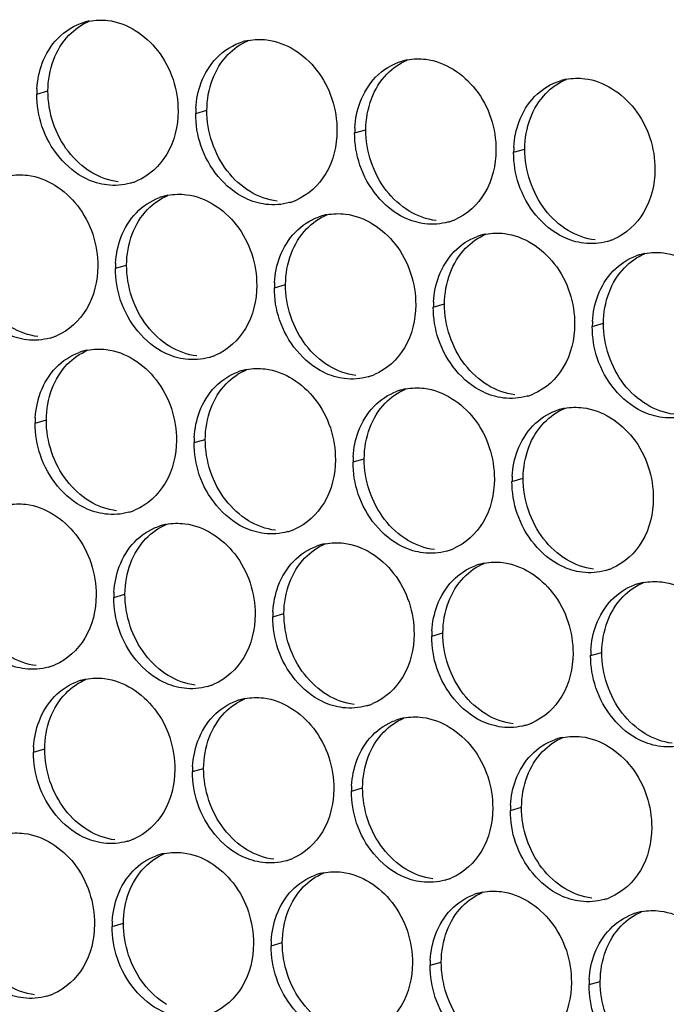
# Paper-space layout '45651_1_3' of a CAD drawing. Header units: millimetres. Extents: x -231 to 594, y 0 to 420.
# Tile 210 of 247: x 107.29 to 113.48, y 293.66 to 303.07. Entities that reach past the tile are written whole.
import ezdxf

# ---------------------------------------------------------------- set-up
doc = ezdxf.new("R2010")
doc.units = ezdxf.units.MM
doc.header["$LTSCALE"] = 32.67
doc.layers.add('02___PRT_ALL_AXES', color=7, linetype='CONTINUOUS')

psp = doc.layouts.new('45651_1_3')

# ---------------------------------------------------------------- linework, layer by layer
at = {"layer": '02___PRT_ALL_AXES', "color": 7, "linetype": 'CONTINUOUS'}
for p, q in [((107.4576, 302.3579), (107.5648, 302.3886)), ((108.9772, 302.1724), (109.0844, 302.2031)), ((110.4968, 301.9869), (110.604, 302.0176)), ((112.0164, 301.8015), (112.1236, 301.8321)), ((108.2096, 300.6927), (108.3168, 300.7234)), ((109.7292, 300.5072), (109.8364, 300.5379)), ((111.2488, 300.3217), (111.356, 300.3524)), ((112.7684, 300.1363), (112.8756, 300.1669)), ((107.4421, 299.213), (107.5493, 299.2437)), ((108.9617, 299.0275), (109.0688, 299.0582)), ((110.4812, 298.842), (110.5884, 298.8727)), ((112.0008, 298.6566), (112.108, 298.6872)), ((108.1941, 297.5478), (108.3013, 297.5785)), ((109.7137, 297.3623), (109.8209, 297.393)), ((111.2333, 297.1769), (111.3405, 297.2075)), ((112.7528, 296.9914), (112.86, 297.0221)), ((107.4265, 296.0681), (107.5337, 296.0988)), ((108.9461, 295.8826), (109.0533, 295.9133)), ((110.4657, 295.6972), (110.5729, 295.7278)), ((111.9853, 295.5117), (112.0925, 295.5424)), ((108.1785, 294.4029), (108.2857, 294.4336)), ((109.6981, 294.2174), (109.8053, 294.2481)), ((111.2177, 294.032), (111.3249, 294.0626)), ((112.7373, 293.8465), (112.8445, 293.8772))]:
    psp.add_line(p, q, dxfattribs=at)
at = {"layer": '02___PRT_ALL_AXES', "color": 3, "linetype": 'CONTINUOUS'}
for centre, radius, start, end in [((108.0644, 302.5138), 0.5519, 100.97724, 105.93831), ((109.584, 302.3284), 0.5519, 100.97724, 105.93831), ((111.1036, 302.1429), 0.5519, 100.97724, 105.93831), ((112.6232, 301.9574), 0.5519, 100.97724, 105.93831), ((108.3494, 302.3535), 0.8918, 176.51802, 179.71686), ((109.869, 302.168), 0.8918, 176.51802, 179.71686), ((111.3886, 301.9825), 0.8918, 176.51802, 179.71686), ((112.9082, 301.797), 0.8918, 176.51802, 179.71686), ((108.2029, 302.032), 0.5467, 285.94061, 289.76751), ((108.2024, 302.0333), 0.5481, 289.77289, 292.73686), ((108.815, 300.8537), 0.5467, 105.94061, 109.76751), ((108.8165, 300.8487), 0.5519, 100.97724, 105.93831), ((109.7225, 301.8465), 0.5467, 285.94061, 289.76751), ((109.722, 301.8479), 0.5481, 289.77289, 292.73686), ((110.3346, 300.6682), 0.5467, 105.94061, 109.76751), ((110.336, 300.6632), 0.5519, 100.97724, 105.93831), ((111.2421, 301.6611), 0.5467, 285.94061, 289.76751), ((111.2416, 301.6624), 0.5481, 289.77289, 292.73686), ((111.8542, 300.4827), 0.5467, 105.94061, 109.76751), ((111.8556, 300.4777), 0.5519, 100.97724, 105.93831), ((112.7617, 301.4756), 0.5467, 285.94061, 289.76751), ((112.7612, 301.4769), 0.5481, 289.77289, 292.73686), ((113.3738, 300.2973), 0.5467, 105.94061, 109.76751), ((113.3752, 300.2922), 0.5519, 100.97724, 105.93831), ((109.1015, 300.6883), 0.8918, 176.51802, 179.71686), ((110.621, 300.5028), 0.8918, 176.51802, 179.71686), ((112.1406, 300.3173), 0.8918, 176.51802, 179.71686), ((113.6602, 300.1319), 0.8918, 176.51802, 179.71686), ((107.4354, 300.5523), 0.5467, 285.94061, 289.76751), ((107.4349, 300.5536), 0.5481, 289.77289, 292.73686), ((108.0489, 299.369), 0.5519, 100.97724, 105.93831), ((108.0475, 299.374), 0.5467, 105.94061, 109.76751), ((108.955, 300.3668), 0.5467, 285.94061, 289.76751), ((108.9544, 300.3682), 0.5481, 289.77289, 292.73686), ((109.5671, 299.1885), 0.5467, 105.94061, 109.76751), ((109.5685, 299.1835), 0.5519, 100.97724, 105.93831), ((110.4745, 300.1814), 0.5467, 285.94061, 289.76751), ((110.474, 300.1827), 0.5481, 289.77289, 292.73686), ((111.0866, 299.003), 0.5467, 105.94061, 109.76751), ((111.0881, 298.998), 0.5519, 100.97724, 105.93831), ((111.9941, 299.9959), 0.5467, 285.94061, 289.76751), ((111.9936, 299.9972), 0.5481, 289.77289, 292.73686), ((112.6062, 298.8176), 0.5467, 105.94061, 109.76751), ((112.6076, 298.8125), 0.5519, 100.97724, 105.93831), ((108.3339, 299.2086), 0.8918, 176.51802, 179.71686), ((109.8535, 299.0231), 0.8918, 176.51802, 179.71686), ((111.3731, 298.8376), 0.8918, 176.51802, 179.71686), ((112.8926, 298.6522), 0.8918, 176.51802, 179.71686), ((108.1874, 298.8871), 0.5467, 285.94061, 289.76751), ((108.1869, 298.8885), 0.5481, 289.77289, 292.73686), ((108.7995, 297.7088), 0.5467, 105.94061, 109.76751), ((108.8009, 297.7038), 0.5519, 100.97724, 105.93831), ((109.707, 298.7017), 0.5467, 285.94061, 289.76751), ((109.7065, 298.703), 0.5481, 289.77289, 292.73686), ((110.3191, 297.5233), 0.5467, 105.94061, 109.76751), ((110.3205, 297.5183), 0.5519, 100.97724, 105.93831), ((111.2266, 298.5162), 0.5467, 285.94061, 289.76751), ((111.226, 298.5175), 0.5481, 289.77289, 292.73686), ((111.8387, 297.3378), 0.5467, 105.94061, 109.76751), ((111.8401, 297.3328), 0.5519, 100.97724, 105.93831), ((112.7462, 298.3307), 0.5467, 285.94061, 289.76751), ((112.7456, 298.332), 0.5481, 289.77289, 292.73686), ((113.3582, 297.1524), 0.5467, 105.94061, 109.76751), ((113.3597, 297.1473), 0.5519, 100.97724, 105.93831), ((109.0859, 297.5434), 0.8918, 176.51802, 179.71686), ((110.6055, 297.3579), 0.8918, 176.51802, 179.71686), ((112.1251, 297.1725), 0.8918, 176.51802, 179.71686), ((113.6447, 296.987), 0.8918, 176.51802, 179.71686), ((107.4198, 297.4074), 0.5467, 285.94061, 289.76751), ((107.4193, 297.4087), 0.5481, 289.77289, 292.73686), ((108.0319, 296.2291), 0.5467, 105.94061, 109.76751), ((108.0333, 296.2241), 0.5519, 100.97724, 105.93831), ((108.9394, 297.222), 0.5467, 285.94061, 289.76751), ((108.9389, 297.2233), 0.5481, 289.77289, 292.73686), ((109.5515, 296.0436), 0.5467, 105.94061, 109.76751), ((109.5529, 296.0386), 0.5519, 100.97724, 105.93831), ((110.459, 297.0365), 0.5467, 285.94061, 289.76751), ((110.4585, 297.0378), 0.5481, 289.77289, 292.73686), ((111.0711, 295.8581), 0.5467, 105.94061, 109.76751), ((111.0725, 295.8531), 0.5519, 100.97724, 105.93831), ((111.9786, 296.851), 0.5467, 285.94061, 289.76751), ((111.9781, 296.8523), 0.5481, 289.77289, 292.73686), ((112.5907, 295.6727), 0.5467, 105.94061, 109.76751), ((112.5921, 295.6676), 0.5519, 100.97724, 105.93831), ((108.3183, 296.0637), 0.8918, 176.51802, 179.71686), ((109.8379, 295.8782), 0.8918, 176.51802, 179.71686), ((111.3575, 295.6927), 0.8918, 176.51802, 179.71686), ((112.8771, 295.5073), 0.8918, 176.51802, 179.71686), ((108.1719, 295.7422), 0.5467, 285.94061, 289.76751), ((108.1713, 295.7436), 0.5481, 289.77289, 292.73686), ((108.784, 294.5639), 0.5467, 105.94061, 109.76751), ((108.7854, 294.5589), 0.5519, 100.97724, 105.93831), ((109.6914, 295.5568), 0.5467, 285.94061, 289.76751), ((109.6909, 295.5581), 0.5481, 289.77289, 292.73686), ((110.305, 294.3734), 0.5519, 100.97724, 105.93831), ((110.3035, 294.3784), 0.5467, 105.94061, 109.76751), ((111.211, 295.3713), 0.5467, 285.94061, 289.76751), ((111.2105, 295.3726), 0.5481, 289.77289, 292.73686), ((111.8245, 294.1879), 0.5519, 100.97724, 105.93831), ((111.8231, 294.193), 0.5467, 105.94061, 109.76751), ((112.7306, 295.1858), 0.5467, 285.94061, 289.76751), ((112.7301, 295.1871), 0.5481, 289.77289, 292.73686), ((113.3441, 294.0025), 0.5519, 100.97724, 105.93831), ((109.0704, 294.3985), 0.8918, 176.51802, 179.71686), ((113.3427, 294.0075), 0.5467, 105.94061, 109.76751), ((110.59, 294.213), 0.8918, 176.51802, 179.71686), ((112.1095, 294.0276), 0.8918, 176.51802, 179.71686), ((113.6291, 293.8421), 0.8918, 176.51802, 179.71686), ((107.4043, 294.2625), 0.5467, 285.94061, 289.76751), ((107.4038, 294.2639), 0.5481, 289.77289, 292.73686)]:
    psp.add_arc(centre, radius, start, end, dxfattribs=at)
for points in [[(107.6582, 302.8897), (107.7272, 302.9612), (107.8173, 303.0173), (107.9129, 303.0446)], [(107.9593, 303.0557), (108.0175, 303.067), (108.0781, 303.0688), (108.1369, 303.0617)], [(107.5105, 302.6525), (107.5433, 302.7396), (107.5935, 302.8227), (107.6582, 302.8897)], [(109.1778, 302.7042), (109.2468, 302.7757), (109.3369, 302.8318), (109.4325, 302.8591)], [(109.4789, 302.8702), (109.537, 302.8815), (109.5977, 302.8834), (109.6565, 302.8762)], [(107.4592, 302.4076), (107.4643, 302.4909), (107.4811, 302.5744), (107.5105, 302.6525)], [(109.0301, 302.467), (109.0629, 302.5542), (109.1131, 302.6372), (109.1778, 302.7042)], [(110.6973, 302.5187), (110.7664, 302.5902), (110.8565, 302.6463), (110.952, 302.6736)], [(110.9985, 302.6847), (111.0566, 302.696), (111.1173, 302.6979), (111.176, 302.6907)], [(108.9788, 302.2222), (108.9839, 302.3054), (109.0007, 302.389), (109.0301, 302.467)], [(110.5497, 302.2815), (110.5825, 302.3687), (110.6326, 302.4517), (110.6973, 302.5187)], [(112.2169, 302.3333), (112.286, 302.4047), (112.3761, 302.4608), (112.4716, 302.4881)], [(112.5181, 302.4993), (112.5762, 302.5105), (112.6368, 302.5124), (112.6956, 302.5052)], [(107.5075, 302.0507), (107.4745, 302.1491), (107.4571, 302.2542), (107.4576, 302.3579)], [(110.4984, 302.0367), (110.5035, 302.1199), (110.5203, 302.2035), (110.5497, 302.2815)], [(112.0693, 302.0961), (112.1021, 302.1832), (112.1522, 302.2663), (112.2169, 302.3333)], [(109.0271, 301.8653), (108.9941, 301.9636), (108.9767, 302.0687), (108.9772, 302.1724)], [(112.018, 301.8512), (112.0231, 301.9344), (112.0399, 302.018), (112.0693, 302.0961)], [(110.5467, 301.6798), (110.5137, 301.7781), (110.4963, 301.8832), (110.4968, 301.9869)], [(112.0663, 301.4943), (112.0333, 301.5926), (112.0158, 301.6977), (112.0164, 301.8015)], [(107.1918, 301.576), (107.2499, 301.5873), (107.3105, 301.5891), (107.3693, 301.582)], [(108.3531, 301.5063), (108.2811, 301.4858), (108.2034, 301.4802), (108.1291, 301.4892)], [(108.4102, 301.2245), (108.471, 301.2875), (108.5477, 301.3386), (108.6301, 301.3682)], [(108.7114, 301.3905), (108.7695, 301.4018), (108.8301, 301.4037), (108.8889, 301.3965)], [(109.8727, 301.3209), (109.8007, 301.3003), (109.723, 301.2947), (109.6487, 301.3038)], [(108.2625, 300.9873), (108.2953, 301.0745), (108.3455, 301.1575), (108.4102, 301.2245)], [(109.9298, 301.039), (109.9906, 301.102), (110.0673, 301.1531), (110.1497, 301.1827)], [(110.2309, 301.205), (110.2891, 301.2163), (110.3497, 301.2182), (110.4085, 301.211)], [(111.3923, 301.1354), (111.3203, 301.1148), (111.2426, 301.1092), (111.1683, 301.1183)], [(109.7821, 300.8018), (109.8149, 300.889), (109.8651, 300.972), (109.9298, 301.039)], [(111.7505, 301.0195), (111.8086, 301.0308), (111.8693, 301.0327), (111.9281, 301.0255)], [(108.2113, 300.7425), (108.2163, 300.8257), (108.2332, 300.9093), (108.2625, 300.9873)], [(111.4494, 300.8535), (111.5102, 300.9165), (111.5869, 300.9676), (111.6693, 300.9972)], [(112.9118, 300.9499), (112.8398, 300.9293), (112.7622, 300.9237), (112.6878, 300.9328)], [(111.3017, 300.6163), (111.3345, 300.7035), (111.3847, 300.7866), (111.4494, 300.8535)], [(113.2701, 300.8341), (113.3282, 300.8454), (113.3889, 300.8472), (113.4476, 300.8401)], [(109.7309, 300.557), (109.7359, 300.6402), (109.7527, 300.7238), (109.7821, 300.8018)], [(112.9689, 300.6681), (113.0298, 300.7311), (113.1065, 300.7821), (113.1889, 300.8118)], [(108.2596, 300.3856), (108.2265, 300.4839), (108.2091, 300.589), (108.2096, 300.6927)], [(112.8213, 300.4309), (112.8541, 300.518), (112.9042, 300.6011), (112.9689, 300.6681)], [(111.2504, 300.3715), (111.2555, 300.4547), (111.2723, 300.5383), (111.3017, 300.6163)], [(109.7791, 300.2001), (109.7461, 300.2984), (109.7287, 300.4035), (109.7292, 300.5072)], [(112.77, 300.186), (112.7751, 300.2693), (112.7919, 300.3528), (112.8213, 300.4309)], [(111.2987, 300.0146), (111.2657, 300.1129), (111.2483, 300.218), (111.2488, 300.3217)], [(112.8183, 299.8291), (112.7853, 299.9275), (112.7679, 300.0325), (112.7684, 300.1363)], [(107.5855, 300.0266), (107.5135, 300.0061), (107.4359, 300.0004), (107.3615, 300.0095)], [(107.9438, 299.9108), (108.0019, 299.9221), (108.0625, 299.924), (108.1213, 299.9168)], [(107.6426, 299.7448), (107.7035, 299.8078), (107.7802, 299.8589), (107.8626, 299.8885)], [(109.1051, 299.8412), (109.0331, 299.8206), (108.9554, 299.815), (108.8811, 299.824)], [(107.495, 299.5076), (107.5278, 299.5948), (107.5779, 299.6778), (107.6426, 299.7448)], [(109.4634, 299.7253), (109.5215, 299.7366), (109.5821, 299.7385), (109.6409, 299.7313)], [(109.1622, 299.5593), (109.223, 299.6223), (109.2997, 299.6734), (109.3822, 299.703)], [(110.6247, 299.6557), (110.5527, 299.6351), (110.475, 299.6295), (110.4007, 299.6386)], [(109.0145, 299.3221), (109.0474, 299.4093), (109.0975, 299.4923), (109.1622, 299.5593)], [(110.983, 299.5398), (111.0411, 299.5511), (111.1017, 299.553), (111.1605, 299.5458)], [(107.4437, 299.2628), (107.4488, 299.346), (107.4656, 299.4296), (107.495, 299.5076)], [(110.6818, 299.3738), (110.7426, 299.4368), (110.8193, 299.4879), (110.9017, 299.5175)], [(112.1443, 299.4702), (112.0723, 299.4496), (111.9946, 299.444), (111.9203, 299.4531)], [(110.5341, 299.1366), (110.5669, 299.2238), (110.6171, 299.3068), (110.6818, 299.3738)], [(112.5025, 299.3544), (112.5607, 299.3656), (112.6213, 299.3675), (112.6801, 299.3604)], [(108.9633, 299.0773), (108.9684, 299.1605), (108.9852, 299.2441), (109.0145, 299.3221)], [(112.2014, 299.1884), (112.2622, 299.2514), (112.3389, 299.3024), (112.4213, 299.3321)], [(113.6639, 299.2847), (113.5919, 299.2642), (113.5142, 299.2585), (113.4399, 299.2676)], [(107.492, 298.9058), (107.459, 299.0042), (107.4416, 299.1093), (107.4421, 299.213)], [(112.0537, 298.9512), (112.0865, 299.0383), (112.1367, 299.1214), (112.2014, 299.1884)], [(110.4829, 298.8918), (110.4879, 298.975), (110.5048, 299.0586), (110.5341, 299.1366)], [(109.0116, 298.7204), (108.9786, 298.8187), (108.9611, 298.9238), (108.9617, 299.0275)], [(112.0025, 298.7063), (112.0075, 298.7896), (112.0243, 298.8731), (112.0537, 298.9512)], [(110.5312, 298.5349), (110.4981, 298.6332), (110.4807, 298.7383), (110.4812, 298.842)], [(112.0507, 298.3494), (112.0177, 298.4477), (112.0003, 298.5528), (112.0008, 298.6566)], [(107.1762, 298.4311), (107.2344, 298.4424), (107.295, 298.4442), (107.3538, 298.4371)], [(108.3375, 298.3614), (108.2655, 298.3409), (108.1879, 298.3353), (108.1136, 298.3443)], [(108.3946, 298.0796), (108.4555, 298.1426), (108.5322, 298.1937), (108.6146, 298.2233)], [(108.6958, 298.2456), (108.7539, 298.2569), (108.8146, 298.2588), (108.8733, 298.2516)], [(109.8571, 298.176), (109.7851, 298.1554), (109.7075, 298.1498), (109.6331, 298.1589)], [(108.247, 297.8424), (108.2798, 297.9296), (108.3299, 298.0126), (108.3946, 298.0796)], [(109.9142, 297.8941), (109.9751, 297.9571), (110.0518, 298.0082), (110.1342, 298.0378)], [(110.2154, 298.0601), (110.2735, 298.0714), (110.3342, 298.0733), (110.3929, 298.0661)], [(111.3767, 297.9905), (111.3047, 297.9699), (111.2271, 297.9643), (111.1527, 297.9734)], [(108.1957, 297.5976), (108.2008, 297.6808), (108.2176, 297.7644), (108.247, 297.8424)], [(109.7666, 297.6569), (109.7994, 297.7441), (109.8495, 297.8271), (109.9142, 297.8941)], [(111.4338, 297.7087), (111.4947, 297.7716), (111.5714, 297.8227), (111.6538, 297.8523)], [(111.735, 297.8747), (111.7931, 297.8859), (111.8537, 297.8878), (111.9125, 297.8806)], [(112.8963, 297.805), (112.8243, 297.7844), (112.7466, 297.7788), (112.6723, 297.7879)], [(109.7153, 297.4121), (109.7204, 297.4953), (109.7372, 297.5789), (109.7666, 297.6569)], [(111.2862, 297.4715), (111.319, 297.5586), (111.3691, 297.6417), (111.4338, 297.7087)], [(112.9534, 297.5232), (113.0142, 297.5862), (113.0909, 297.6372), (113.1733, 297.6669)], [(113.2546, 297.6892), (113.3127, 297.7005), (113.3733, 297.7023), (113.4321, 297.6952)], [(108.244, 297.2407), (108.211, 297.339), (108.1936, 297.4441), (108.1941, 297.5478)], [(111.2349, 297.2266), (111.24, 297.3098), (111.2568, 297.3934), (111.2862, 297.4715)], [(112.8057, 297.286), (112.8385, 297.3731), (112.8887, 297.4562), (112.9534, 297.5232)], [(109.7636, 297.0552), (109.7306, 297.1535), (109.7132, 297.2586), (109.7137, 297.3623)], [(112.7545, 297.0411), (112.7595, 297.1244), (112.7764, 297.2079), (112.8057, 297.286)], [(111.2832, 296.8697), (111.2502, 296.968), (111.2327, 297.0731), (111.2333, 297.1769)], [(112.8028, 296.6842), (112.7698, 296.7826), (112.7523, 296.8877), (112.7528, 296.9914)], [(107.57, 296.8817), (107.498, 296.8612), (107.4203, 296.8556), (107.346, 296.8646)], [(107.6271, 296.5999), (107.6879, 296.6629), (107.7646, 296.714), (107.847, 296.7436)], [(107.9282, 296.7659), (107.9864, 296.7772), (108.047, 296.7791), (108.1058, 296.7719)], [(109.0896, 296.6963), (109.0176, 296.6757), (108.9399, 296.6701), (108.8656, 296.6792)], [(107.4794, 296.3627), (107.5122, 296.4499), (107.5624, 296.5329), (107.6271, 296.5999)], [(109.1467, 296.4144), (109.2075, 296.4774), (109.2842, 296.5285), (109.3666, 296.5581)], [(109.4478, 296.5804), (109.506, 296.5917), (109.5666, 296.5936), (109.6254, 296.5864)], [(110.6092, 296.5108), (110.5372, 296.4902), (110.4595, 296.4846), (110.3852, 296.4937)], [(107.4282, 296.1179), (107.4332, 296.2011), (107.45, 296.2847), (107.4794, 296.3627)], [(108.999, 296.1772), (109.0318, 296.2644), (109.082, 296.3474), (109.1467, 296.4144)], [(110.6663, 296.2289), (110.7271, 296.2919), (110.8038, 296.343), (110.8862, 296.3726)], [(110.9674, 296.395), (111.0255, 296.4062), (111.0862, 296.4081), (111.1449, 296.4009)], [(112.1287, 296.3253), (112.0567, 296.3047), (111.9791, 296.2991), (111.9047, 296.3082)], [(108.9477, 295.9324), (108.9528, 296.0156), (108.9696, 296.0992), (108.999, 296.1772)], [(110.5186, 295.9918), (110.5514, 296.0789), (110.6015, 296.162), (110.6663, 296.2289)], [(112.1858, 296.0435), (112.2467, 296.1065), (112.3234, 296.1575), (112.4058, 296.1872)], [(112.487, 296.2095), (112.5451, 296.2208), (112.6058, 296.2226), (112.6645, 296.2155)], [(113.6483, 296.1398), (113.5763, 296.1193), (113.4987, 296.1137), (113.4243, 296.1227)], [(107.4764, 295.761), (107.4434, 295.8593), (107.426, 295.9644), (107.4265, 296.0681)], [(110.4673, 295.7469), (110.4724, 295.8301), (110.4892, 295.9137), (110.5186, 295.9918)], [(112.0382, 295.8063), (112.071, 295.8934), (112.1211, 295.9765), (112.1858, 296.0435)], [(108.996, 295.5755), (108.963, 295.6738), (108.9456, 295.7789), (108.9461, 295.8826)], [(111.9869, 295.5614), (111.992, 295.6447), (112.0088, 295.7282), (112.0382, 295.8063)], [(110.5156, 295.39), (110.4826, 295.4883), (110.4652, 295.5934), (110.4657, 295.6972)], [(112.0352, 295.2045), (112.0022, 295.3029), (111.9848, 295.4079), (111.9853, 295.5117)], [(107.1607, 295.2862), (107.2188, 295.2975), (107.2794, 295.2994), (107.3382, 295.2922)], [(108.322, 295.2166), (108.25, 295.196), (108.1723, 295.1904), (108.098, 295.1994)], [(108.6803, 295.1007), (108.7384, 295.112), (108.799, 295.1139), (108.8578, 295.1067)], [(108.3791, 294.9347), (108.4399, 294.9977), (108.5166, 295.0488), (108.5991, 295.0784)], [(109.8416, 295.0311), (109.7696, 295.0105), (109.6919, 295.0049), (109.6176, 295.014)], [(108.2314, 294.6975), (108.2643, 294.7847), (108.3144, 294.8677), (108.3791, 294.9347)], [(110.1999, 294.9152), (110.258, 294.9265), (110.3186, 294.9284), (110.3774, 294.9212)], [(109.8987, 294.7492), (109.9595, 294.8122), (110.0362, 294.8633), (110.1186, 294.8929)], [(111.3612, 294.8456), (111.2892, 294.825), (111.2115, 294.8194), (111.1372, 294.8285)], [(109.751, 294.512), (109.7838, 294.5992), (109.834, 294.6823), (109.8987, 294.7492)], [(111.7194, 294.7298), (111.7776, 294.741), (111.8382, 294.7429), (111.897, 294.7358)], [(108.1802, 294.4527), (108.1852, 294.5359), (108.2021, 294.6195), (108.2314, 294.6975)], [(111.4183, 294.5638), (111.4791, 294.6268), (111.5558, 294.6778), (111.6382, 294.7075)], [(112.8808, 294.6601), (112.8088, 294.6396), (112.7311, 294.6339), (112.6568, 294.643)], [(111.2706, 294.3266), (111.3034, 294.4137), (111.3536, 294.4968), (111.4183, 294.5638)], [(113.239, 294.5443), (113.2971, 294.5556), (113.3578, 294.5575), (113.4166, 294.5503)], [(109.6998, 294.2672), (109.7048, 294.3504), (109.7216, 294.434), (109.751, 294.512)], [(112.9379, 294.3783), (112.9987, 294.4413), (113.0754, 294.4924), (113.1578, 294.522)], [(108.2285, 294.0958), (108.1955, 294.1941), (108.178, 294.2992), (108.1785, 294.4029)], [(112.7902, 294.1411), (112.823, 294.2283), (112.8732, 294.3113), (112.9379, 294.3783)], [(111.2193, 294.0817), (111.2244, 294.165), (111.2412, 294.2485), (111.2706, 294.3266)], [(109.7481, 293.9103), (109.715, 294.0086), (109.6976, 294.1137), (109.6981, 294.2174)], [(112.7389, 293.8962), (112.744, 293.9795), (112.7608, 294.0631), (112.7902, 294.1411)], [(111.2676, 293.7248), (111.2346, 293.8232), (111.2172, 293.9282), (111.2177, 294.032)], [(112.7872, 293.5393), (112.7542, 293.6377), (112.7368, 293.7428), (112.7373, 293.8465)], [(107.5544, 293.7368), (107.4824, 293.7163), (107.4048, 293.7107), (107.3304, 293.7197)]]:
    psp.add_open_spline(points, degree=3, dxfattribs=at)
at = {"layer": '02___PRT_ALL_AXES', "color": 7, "linetype": 'CONTINUOUS'}
for points in [[(107.7654, 302.9204), (107.8198, 302.9767), (107.8866, 303.0235), (107.9589, 303.0538)], [(107.6177, 302.6832), (107.6505, 302.7703), (107.7007, 302.8534), (107.7654, 302.9204)], [(109.285, 302.7349), (109.3394, 302.7912), (109.4062, 302.838), (109.4785, 302.8683)], [(109.1373, 302.4977), (109.1701, 302.5848), (109.2202, 302.6679), (109.285, 302.7349)], [(107.5648, 302.3886), (107.5653, 302.4883), (107.5826, 302.5898), (107.6177, 302.6832)], [(110.8045, 302.5494), (110.859, 302.6058), (110.9258, 302.6525), (110.9981, 302.6828)], [(110.6569, 302.3122), (110.6897, 302.3994), (110.7398, 302.4824), (110.8045, 302.5494)], [(109.0844, 302.2031), (109.0849, 302.3029), (109.1021, 302.4043), (109.1373, 302.4977)], [(112.3241, 302.3639), (112.3785, 302.4203), (112.4454, 302.4671), (112.5176, 302.4973)], [(107.7599, 301.8085), (107.6351, 301.9698), (107.5638, 302.1846), (107.5648, 302.3886)], [(112.1765, 302.1267), (112.2093, 302.2139), (112.2594, 302.2969), (112.3241, 302.3639)], [(110.604, 302.0176), (110.6045, 302.1174), (110.6217, 302.2188), (110.6569, 302.3122)], [(109.2795, 301.623), (109.1546, 301.7844), (109.0834, 301.9991), (109.0844, 302.2031)], [(112.1236, 301.8321), (112.1241, 301.9319), (112.1413, 302.0334), (112.1765, 302.1267)], [(110.799, 301.4375), (110.6742, 301.5989), (110.603, 301.8136), (110.604, 302.0176)], [(107.9781, 301.6113), (107.8943, 301.6621), (107.8199, 301.7309), (107.7599, 301.8085)], [(112.3186, 301.252), (112.1938, 301.4134), (112.1226, 301.6281), (112.1236, 301.8321)], [(108.2363, 301.5199), (108.1457, 301.531), (108.0562, 301.564), (107.9781, 301.6113)], [(109.4977, 301.4258), (109.4139, 301.4766), (109.3394, 301.5454), (109.2795, 301.623)], [(109.7559, 301.3344), (109.6653, 301.3455), (109.5758, 301.3785), (109.4977, 301.4258)], [(111.0173, 301.2403), (110.9334, 301.2912), (110.859, 301.36), (110.799, 301.4375)], [(108.5174, 301.2552), (108.5718, 301.3115), (108.6386, 301.3583), (108.7109, 301.3886)], [(108.3697, 301.018), (108.4025, 301.1051), (108.4527, 301.1882), (108.5174, 301.2552)], [(111.2755, 301.149), (111.1848, 301.16), (111.0954, 301.193), (111.0173, 301.2403)], [(112.5369, 301.0549), (112.453, 301.1057), (112.3786, 301.1745), (112.3186, 301.252)], [(110.037, 301.0697), (110.0914, 301.1261), (110.1582, 301.1728), (110.2305, 301.2031)], [(109.8893, 300.8325), (109.9221, 300.9197), (109.9723, 301.0027), (110.037, 301.0697)], [(112.795, 300.9635), (112.7044, 300.9745), (112.615, 301.0076), (112.5369, 301.0549)], [(108.3168, 300.7234), (108.3173, 300.8231), (108.3346, 300.9246), (108.3697, 301.018)], [(111.5566, 300.8842), (111.611, 300.9406), (111.6778, 300.9874), (111.7501, 301.0176)], [(111.4089, 300.647), (111.4417, 300.7342), (111.4919, 300.8172), (111.5566, 300.8842)], [(109.8364, 300.5379), (109.8369, 300.6377), (109.8542, 300.7391), (109.8893, 300.8325)], [(113.0761, 300.6987), (113.1306, 300.7551), (113.1974, 300.8019), (113.2697, 300.8322)], [(108.5119, 300.1433), (108.3871, 300.3047), (108.3158, 300.5194), (108.3168, 300.7234)], [(112.9285, 300.4615), (112.9613, 300.5487), (113.0114, 300.6318), (113.0761, 300.6987)], [(111.356, 300.3524), (111.3565, 300.4522), (111.3737, 300.5537), (111.4089, 300.647)], [(110.0315, 299.9578), (109.9067, 300.1192), (109.8354, 300.3339), (109.8364, 300.5379)], [(112.8756, 300.1669), (112.8761, 300.2667), (112.8933, 300.3682), (112.9285, 300.4615)], [(111.5511, 299.7723), (111.4262, 299.9337), (111.355, 300.1484), (111.356, 300.3524)], [(107.4687, 300.0402), (107.3781, 300.0513), (107.2886, 300.0843), (107.2106, 300.1316)], [(108.7302, 299.9461), (108.6463, 299.9969), (108.5719, 300.0657), (108.5119, 300.1433)], [(113.0706, 299.5869), (112.9458, 299.7482), (112.8746, 299.963), (112.8756, 300.1669)], [(107.7498, 299.7755), (107.8043, 299.8318), (107.8711, 299.8786), (107.9433, 299.9089)], [(108.9883, 299.8547), (108.8977, 299.8658), (108.8082, 299.8988), (108.7302, 299.9461)], [(110.2497, 299.7606), (110.1659, 299.8114), (110.0915, 299.8803), (110.0315, 299.9578)], [(107.6022, 299.5383), (107.635, 299.6254), (107.6851, 299.7085), (107.7498, 299.7755)], [(109.2694, 299.59), (109.3238, 299.6464), (109.3907, 299.6931), (109.4629, 299.7234)], [(110.5079, 299.6692), (110.4173, 299.6803), (110.3278, 299.7133), (110.2497, 299.7606)], [(111.7693, 299.5752), (111.6855, 299.626), (111.611, 299.6948), (111.5511, 299.7723)], [(107.5493, 299.2437), (107.5498, 299.3434), (107.567, 299.4449), (107.6022, 299.5383)], [(109.1217, 299.3528), (109.1546, 299.44), (109.2047, 299.523), (109.2694, 299.59)], [(110.789, 299.4045), (110.8434, 299.4609), (110.9103, 299.5076), (110.9825, 299.5379)], [(112.0275, 299.4838), (111.9369, 299.4948), (111.8474, 299.5279), (111.7693, 299.5752)], [(113.2889, 299.3897), (113.2051, 299.4405), (113.1306, 299.5093), (113.0706, 299.5869)], [(109.0688, 299.0582), (109.0693, 299.158), (109.0866, 299.2594), (109.1217, 299.3528)], [(110.6413, 299.1673), (110.6741, 299.2545), (110.7243, 299.3375), (110.789, 299.4045)], [(112.3086, 299.219), (112.363, 299.2754), (112.4298, 299.3222), (112.5021, 299.3525)], [(113.5471, 299.2983), (113.4565, 299.3094), (113.367, 299.3424), (113.2889, 299.3897)], [(107.7443, 298.6636), (107.6195, 298.825), (107.5483, 299.0397), (107.5493, 299.2437)], [(110.5884, 298.8727), (110.5889, 298.9725), (110.6062, 299.0739), (110.6413, 299.1673)], [(112.1609, 298.9818), (112.1937, 299.069), (112.2439, 299.1521), (112.3086, 299.219)], [(109.2639, 298.4781), (109.1391, 298.6395), (109.0678, 298.8542), (109.0688, 299.0582)], [(112.108, 298.6872), (112.1085, 298.787), (112.1258, 298.8885), (112.1609, 298.9818)], [(110.7835, 298.2926), (110.6587, 298.454), (110.5874, 298.6687), (110.5884, 298.8727)], [(112.3031, 298.1072), (112.1783, 298.2685), (112.107, 298.4832), (112.108, 298.6872)], [(107.9626, 298.4664), (107.8787, 298.5172), (107.8043, 298.586), (107.7443, 298.6636)], [(108.2207, 298.375), (108.1301, 298.3861), (108.0407, 298.4191), (107.9626, 298.4664)], [(109.4822, 298.2809), (109.3983, 298.3317), (109.3239, 298.4006), (109.2639, 298.4781)], [(108.5018, 298.1103), (108.5563, 298.1666), (108.6231, 298.2134), (108.6954, 298.2437)], [(109.7403, 298.1895), (109.6497, 298.2006), (109.5603, 298.2336), (109.4822, 298.2809)], [(111.0018, 298.0955), (110.9179, 298.1463), (110.8435, 298.2151), (110.7835, 298.2926)], [(108.3542, 297.8731), (108.387, 297.9603), (108.4371, 298.0433), (108.5018, 298.1103)], [(110.0214, 297.9248), (110.0759, 297.9812), (110.1427, 298.0279), (110.215, 298.0582)], [(111.2599, 298.0041), (111.1693, 298.0151), (111.0798, 298.0482), (111.0018, 298.0955)], [(112.5213, 297.91), (112.4375, 297.9608), (112.3631, 298.0296), (112.3031, 298.1072)], [(108.3013, 297.5785), (108.3018, 297.6783), (108.319, 297.7797), (108.3542, 297.8731)], [(109.8738, 297.6876), (109.9066, 297.7748), (109.9567, 297.8578), (110.0214, 297.9248)], [(111.541, 297.7393), (111.5954, 297.7957), (111.6623, 297.8425), (111.7345, 297.8727)], [(112.7795, 297.8186), (112.6889, 297.8296), (112.5994, 297.8627), (112.5213, 297.91)], [(111.3933, 297.5021), (111.4262, 297.5893), (111.4763, 297.6723), (111.541, 297.7393)], [(109.8209, 297.393), (109.8214, 297.4928), (109.8386, 297.5942), (109.8738, 297.6876)], [(113.0606, 297.5539), (113.115, 297.6102), (113.1819, 297.657), (113.2541, 297.6873)], [(108.4963, 296.9984), (108.3715, 297.1598), (108.3003, 297.3745), (108.3013, 297.5785)], [(112.9129, 297.3167), (112.9457, 297.4038), (112.9959, 297.4869), (113.0606, 297.5539)], [(111.3405, 297.2075), (111.3409, 297.3073), (111.3582, 297.4088), (111.3933, 297.5021)], [(110.0159, 296.8129), (109.8911, 296.9743), (109.8199, 297.189), (109.8209, 297.393)], [(112.86, 297.0221), (112.8605, 297.1218), (112.8778, 297.2233), (112.9129, 297.3167)], [(111.5355, 296.6274), (111.4107, 296.7888), (111.3394, 297.0035), (111.3405, 297.2075)], [(107.4532, 296.8953), (107.3626, 296.9064), (107.2731, 296.9394), (107.195, 296.9867)], [(108.7146, 296.8012), (108.6308, 296.852), (108.5563, 296.9208), (108.4963, 296.9984)], [(113.0551, 296.442), (112.9303, 296.6033), (112.859, 296.8181), (112.86, 297.0221)], [(108.9728, 296.7098), (108.8822, 296.7209), (108.7927, 296.7539), (108.7146, 296.8012)], [(110.2342, 296.6157), (110.1503, 296.6666), (110.0759, 296.7354), (110.0159, 296.8129)], [(107.7343, 296.6306), (107.7887, 296.6869), (107.8555, 296.7337), (107.9278, 296.764)], [(107.5866, 296.3934), (107.6194, 296.4805), (107.6696, 296.5636), (107.7343, 296.6306)], [(110.4924, 296.5244), (110.4017, 296.5354), (110.3123, 296.5684), (110.2342, 296.6157)], [(111.7538, 296.4303), (111.6699, 296.4811), (111.5955, 296.5499), (111.5355, 296.6274)], [(109.2539, 296.4451), (109.3083, 296.5015), (109.3751, 296.5482), (109.4474, 296.5785)], [(109.1062, 296.2079), (109.139, 296.2951), (109.1892, 296.3781), (109.2539, 296.4451)], [(112.0119, 296.3389), (111.9213, 296.3499), (111.8319, 296.383), (111.7538, 296.4303)], [(113.2734, 296.2448), (113.1895, 296.2956), (113.1151, 296.3644), (113.0551, 296.442)], [(107.5337, 296.0988), (107.5342, 296.1986), (107.5515, 296.3), (107.5866, 296.3934)], [(110.7734, 296.2596), (110.8279, 296.316), (110.8947, 296.3628), (110.967, 296.393)], [(110.6258, 296.0224), (110.6586, 296.1096), (110.7087, 296.1926), (110.7734, 296.2596)], [(113.5315, 296.1534), (113.4409, 296.1645), (113.3514, 296.1975), (113.2734, 296.2448)], [(109.0533, 295.9133), (109.0538, 296.0131), (109.0711, 296.1145), (109.1062, 296.2079)], [(112.293, 296.0742), (112.3475, 296.1305), (112.4143, 296.1773), (112.4866, 296.2076)], [(107.7288, 295.5187), (107.604, 295.6801), (107.5327, 295.8948), (107.5337, 296.0988)], [(112.1454, 295.837), (112.1782, 295.9241), (112.2283, 296.0072), (112.293, 296.0742)], [(110.5729, 295.7278), (110.5734, 295.8276), (110.5906, 295.9291), (110.6258, 296.0224)], [(109.2484, 295.3332), (109.1236, 295.4946), (109.0523, 295.7093), (109.0533, 295.9133)], [(112.0925, 295.5424), (112.093, 295.6421), (112.1102, 295.7436), (112.1454, 295.837)], [(110.768, 295.1477), (110.6431, 295.3091), (110.5719, 295.5238), (110.5729, 295.7278)], [(107.947, 295.3215), (107.8632, 295.3723), (107.7888, 295.4411), (107.7288, 295.5187)], [(112.2875, 294.9623), (112.1627, 295.1236), (112.0915, 295.3384), (112.0925, 295.5424)], [(108.2052, 295.2301), (108.1146, 295.2412), (108.0251, 295.2742), (107.947, 295.3215)], [(109.4666, 295.136), (109.3828, 295.1868), (109.3084, 295.2557), (109.2484, 295.3332)], [(109.7248, 295.0446), (109.6342, 295.0557), (109.5447, 295.0887), (109.4666, 295.136)], [(110.9862, 294.9506), (110.9024, 295.0014), (110.8279, 295.0702), (110.768, 295.1477)], [(108.4863, 294.9654), (108.5407, 295.0218), (108.6076, 295.0685), (108.6798, 295.0988)], [(108.3386, 294.7282), (108.3714, 294.8154), (108.4216, 294.8984), (108.4863, 294.9654)], [(111.2444, 294.8592), (111.1538, 294.8702), (111.0643, 294.9033), (110.9862, 294.9506)], [(112.5058, 294.7651), (112.4219, 294.8159), (112.3475, 294.8847), (112.2875, 294.9623)], [(110.0059, 294.7799), (110.0603, 294.8363), (110.1271, 294.8831), (110.1994, 294.9133)], [(108.2857, 294.4336), (108.2862, 294.5334), (108.3035, 294.6348), (108.3386, 294.7282)], [(109.8582, 294.5427), (109.891, 294.6299), (109.9412, 294.7129), (110.0059, 294.7799)], [(111.5255, 294.5944), (111.5799, 294.6508), (111.6467, 294.6976), (111.719, 294.7279)], [(112.764, 294.6737), (112.6733, 294.6848), (112.5839, 294.7178), (112.5058, 294.7651)], [(109.8053, 294.2481), (109.8058, 294.3479), (109.8231, 294.4493), (109.8582, 294.5427)], [(111.3778, 294.3572), (111.4106, 294.4444), (111.4608, 294.5275), (111.5255, 294.5944)], [(113.0451, 294.409), (113.0995, 294.4653), (113.1663, 294.5121), (113.2386, 294.5424)], [(108.4808, 293.8535), (108.356, 294.0149), (108.2847, 294.2296), (108.2857, 294.4336)], [(111.3249, 294.0626), (111.3254, 294.1624), (111.3427, 294.2639), (111.3778, 294.3572)], [(112.8974, 294.1718), (112.9302, 294.2589), (112.9804, 294.342), (113.0451, 294.409)], [(110.0004, 293.668), (109.8756, 293.8294), (109.8043, 294.0441), (109.8053, 294.2481)], [(112.8445, 293.8772), (112.845, 293.9769), (112.8622, 294.0784), (112.8974, 294.1718)], [(111.52, 293.4826), (111.3952, 293.6439), (111.3239, 293.8586), (111.3249, 294.0626)], [(107.4376, 293.7504), (107.347, 293.7615), (107.2576, 293.7945), (107.1795, 293.8418)], [(108.6991, 293.6563), (108.6152, 293.7071), (108.5408, 293.776), (108.4808, 293.8535)], [(113.0396, 293.2971), (112.9147, 293.4584), (112.8435, 293.6732), (112.8445, 293.8772)], [(110.2187, 293.4709), (110.1348, 293.5217), (110.0604, 293.5905), (110.0004, 293.668)]]:
    psp.add_open_spline(points, degree=3, dxfattribs=at)
at = {"layer": '02___PRT_ALL_AXES', "color": 3, "linetype": 'CONTINUOUS'}
for points, knots in [([(108.1369, 303.0617), (108.3212, 303.0392), (108.6845, 302.7981), (108.8094, 302.397), (108.8084, 302.193)], [0, 0, 0, 0, 0.476473, 1, 1, 1, 1]), ([(109.6565, 302.8762), (109.8407, 302.8537), (110.2041, 302.6126), (110.3289, 302.2115), (110.3279, 302.0075)], [0, 0, 0, 0, 0.476473, 1, 1, 1, 1]), ([(111.176, 302.6907), (111.3603, 302.6682), (111.7237, 302.4271), (111.8485, 302.0261), (111.8475, 301.8221)], [0, 0, 0, 0, 0.476473, 1, 1, 1, 1]), ([(112.6956, 302.5052), (112.8799, 302.4827), (113.2433, 302.2416), (113.3681, 301.8406), (113.3671, 301.6366)], [0, 0, 0, 0, 0.476473, 1, 1, 1, 1]), ([(108.8084, 302.193), (108.8077, 302.0517), (108.7447, 301.7755), (108.5321, 301.5772), (108.4143, 301.5278)], [0, 0, 0, 0, 0.525086, 1, 1, 1, 1]), ([(108.1291, 301.4892), (108.0615, 301.4975), (107.7811, 301.5813), (107.5775, 301.8423), (107.5075, 302.0507)], [0, 0, 0, 0, 0.236458, 1, 1, 1, 1]), ([(110.3279, 302.0075), (110.3272, 301.8662), (110.2643, 301.59), (110.0517, 301.3917), (109.9339, 301.3423)], [0, 0, 0, 0, 0.525086, 1, 1, 1, 1]), ([(109.6487, 301.3038), (109.5811, 301.312), (109.3007, 301.3958), (109.0971, 301.6569), (109.0271, 301.8653)], [0, 0, 0, 0, 0.236458, 1, 1, 1, 1]), ([(111.8475, 301.8221), (111.8468, 301.6808), (111.7838, 301.4046), (111.5713, 301.2062), (111.4534, 301.1569)], [0, 0, 0, 0, 0.525086, 1, 1, 1, 1]), ([(111.1683, 301.1183), (111.1007, 301.1265), (110.8203, 301.2104), (110.6167, 301.4714), (110.5467, 301.6798)], [0, 0, 0, 0, 0.236458, 1, 1, 1, 1]), ([(113.3671, 301.6366), (113.3664, 301.4953), (113.3034, 301.2191), (113.0909, 301.0208), (112.973, 300.9714)], [0, 0, 0, 0, 0.525086, 1, 1, 1, 1]), ([(107.3693, 301.582), (107.5536, 301.5595), (107.917, 301.3184), (108.0418, 300.9173), (108.0408, 300.7133)], [0, 0, 0, 0, 0.476473, 1, 1, 1, 1]), ([(112.6878, 300.9328), (112.6203, 300.941), (112.3399, 301.0249), (112.1362, 301.2859), (112.0663, 301.4943)], [0, 0, 0, 0, 0.236458, 1, 1, 1, 1]), ([(108.8889, 301.3965), (109.0732, 301.374), (109.4366, 301.1329), (109.5614, 300.7318), (109.5604, 300.5278)], [0, 0, 0, 0, 0.476473, 1, 1, 1, 1]), ([(110.4085, 301.211), (110.5928, 301.1885), (110.9562, 300.9474), (111.081, 300.5464), (111.08, 300.3424)], [0, 0, 0, 0, 0.476473, 1, 1, 1, 1]), ([(111.9281, 301.0255), (112.1124, 301.003), (112.4757, 300.7619), (112.6005, 300.3609), (112.5995, 300.1569)], [0, 0, 0, 0, 0.476473, 1, 1, 1, 1]), ([(113.4476, 300.8401), (113.6319, 300.8176), (113.9953, 300.5765), (114.1201, 300.1754), (114.1191, 299.9714)], [0, 0, 0, 0, 0.476473, 1, 1, 1, 1]), ([(108.0408, 300.7133), (108.0401, 300.572), (107.9771, 300.2958), (107.7646, 300.0975), (107.6467, 300.0481)], [0, 0, 0, 0, 0.525086, 1, 1, 1, 1]), ([(107.3615, 300.0095), (107.294, 300.0178), (107.0136, 300.1016), (106.8099, 300.3626), (106.74, 300.571)], [0, 0, 0, 0, 0.236458, 1, 1, 1, 1]), ([(109.5604, 300.5278), (109.5597, 300.3865), (109.4967, 300.1103), (109.2842, 299.912), (109.1663, 299.8626)], [0, 0, 0, 0, 0.525086, 1, 1, 1, 1]), ([(108.8811, 299.824), (108.8135, 299.8323), (108.5332, 299.9161), (108.3295, 300.1772), (108.2596, 300.3856)], [0, 0, 0, 0, 0.236458, 1, 1, 1, 1]), ([(111.08, 300.3424), (111.0793, 300.2011), (111.0163, 299.9248), (110.8037, 299.7265), (110.6859, 299.6771)], [0, 0, 0, 0, 0.525086, 1, 1, 1, 1]), ([(110.4007, 299.6386), (110.3331, 299.6468), (110.0527, 299.7307), (109.8491, 299.9917), (109.7791, 300.2001)], [0, 0, 0, 0, 0.236458, 1, 1, 1, 1]), ([(112.5995, 300.1569), (112.5988, 300.0156), (112.5359, 299.7394), (112.3233, 299.5411), (112.2055, 299.4917)], [0, 0, 0, 0, 0.525086, 1, 1, 1, 1]), ([(111.9203, 299.4531), (111.8527, 299.4613), (111.5723, 299.5452), (111.3687, 299.8062), (111.2987, 300.0146)], [0, 0, 0, 0, 0.236458, 1, 1, 1, 1]), ([(108.1213, 299.9168), (108.3056, 299.8943), (108.669, 299.6532), (108.7938, 299.2521), (108.7928, 299.0481)], [0, 0, 0, 0, 0.476473, 1, 1, 1, 1]), ([(113.4399, 299.2676), (113.3723, 299.2759), (113.0919, 299.3597), (112.8883, 299.6207), (112.8183, 299.8291)], [0, 0, 0, 0, 0.236458, 1, 1, 1, 1]), ([(109.6409, 299.7313), (109.8252, 299.7088), (110.1886, 299.4677), (110.3134, 299.0666), (110.3124, 298.8626)], [0, 0, 0, 0, 0.476473, 1, 1, 1, 1]), ([(111.1605, 299.5458), (111.3448, 299.5233), (111.7082, 299.2822), (111.833, 298.8812), (111.832, 298.6772)], [0, 0, 0, 0, 0.476473, 1, 1, 1, 1]), ([(112.6801, 299.3604), (112.8644, 299.3379), (113.2278, 299.0968), (113.3526, 298.6957), (113.3516, 298.4917)], [0, 0, 0, 0, 0.476473, 1, 1, 1, 1]), ([(108.7928, 299.0481), (108.7921, 298.9068), (108.7291, 298.6306), (108.5166, 298.4323), (108.3987, 298.3829)], [0, 0, 0, 0, 0.525086, 1, 1, 1, 1]), ([(108.1136, 298.3443), (108.046, 298.3526), (107.7656, 298.4364), (107.5619, 298.6974), (107.492, 298.9058)], [0, 0, 0, 0, 0.236458, 1, 1, 1, 1]), ([(110.3124, 298.8626), (110.3117, 298.7214), (110.2487, 298.4451), (110.0362, 298.2468), (109.9183, 298.1974)], [0, 0, 0, 0, 0.525086, 1, 1, 1, 1]), ([(109.6331, 298.1589), (109.5656, 298.1671), (109.2852, 298.251), (109.0815, 298.512), (109.0116, 298.7204)], [0, 0, 0, 0, 0.236458, 1, 1, 1, 1]), ([(111.832, 298.6772), (111.8313, 298.5359), (111.7683, 298.2597), (111.5558, 298.0614), (111.4379, 298.012)], [0, 0, 0, 0, 0.525086, 1, 1, 1, 1]), ([(111.1527, 297.9734), (111.0851, 297.9816), (110.8048, 298.0655), (110.6011, 298.3265), (110.5312, 298.5349)], [0, 0, 0, 0, 0.236458, 1, 1, 1, 1]), ([(113.3516, 298.4917), (113.3509, 298.3504), (113.2879, 298.0742), (113.0753, 297.8759), (112.9575, 297.8265)], [0, 0, 0, 0, 0.525086, 1, 1, 1, 1]), ([(107.3538, 298.4371), (107.5381, 298.4146), (107.9014, 298.1735), (108.0263, 297.7724), (108.0252, 297.5684)], [0, 0, 0, 0, 0.476473, 1, 1, 1, 1]), ([(112.6723, 297.7879), (112.6047, 297.7962), (112.3244, 297.88), (112.1207, 298.141), (112.0507, 298.3494)], [0, 0, 0, 0, 0.236458, 1, 1, 1, 1]), ([(108.8733, 298.2516), (109.0576, 298.2291), (109.421, 297.988), (109.5458, 297.5869), (109.5448, 297.3829)], [0, 0, 0, 0, 0.476473, 1, 1, 1, 1]), ([(110.3929, 298.0661), (110.5772, 298.0436), (110.9406, 297.8025), (111.0654, 297.4015), (111.0644, 297.1975)], [0, 0, 0, 0, 0.476473, 1, 1, 1, 1]), ([(111.9125, 297.8806), (112.0968, 297.8582), (112.4602, 297.617), (112.585, 297.216), (112.584, 297.012)], [0, 0, 0, 0, 0.476473, 1, 1, 1, 1]), ([(113.4321, 297.6952), (113.6164, 297.6727), (113.9798, 297.4316), (114.1046, 297.0305), (114.1036, 296.8265)], [0, 0, 0, 0, 0.476473, 1, 1, 1, 1]), ([(108.0252, 297.5684), (108.0245, 297.4271), (107.9616, 297.1509), (107.749, 296.9526), (107.6312, 296.9032)], [0, 0, 0, 0, 0.525086, 1, 1, 1, 1]), ([(107.346, 296.8646), (107.2784, 296.8729), (106.998, 296.9567), (106.7944, 297.2177), (106.7244, 297.4261)], [0, 0, 0, 0, 0.236458, 1, 1, 1, 1]), ([(109.5448, 297.3829), (109.5441, 297.2416), (109.4811, 296.9654), (109.2686, 296.7671), (109.1507, 296.7177)], [0, 0, 0, 0, 0.525086, 1, 1, 1, 1]), ([(108.8656, 296.6792), (108.798, 296.6874), (108.5176, 296.7713), (108.314, 297.0323), (108.244, 297.2407)], [0, 0, 0, 0, 0.236458, 1, 1, 1, 1]), ([(111.0644, 297.1975), (111.0637, 297.0562), (111.0007, 296.78), (110.7882, 296.5816), (110.6703, 296.5323)], [0, 0, 0, 0, 0.525086, 1, 1, 1, 1]), ([(110.3852, 296.4937), (110.3176, 296.5019), (110.0372, 296.5858), (109.8335, 296.8468), (109.7636, 297.0552)], [0, 0, 0, 0, 0.236458, 1, 1, 1, 1]), ([(112.584, 297.012), (112.5833, 296.8707), (112.5203, 296.5945), (112.3078, 296.3962), (112.1899, 296.3468)], [0, 0, 0, 0, 0.525086, 1, 1, 1, 1]), ([(111.9047, 296.3082), (111.8372, 296.3164), (111.5568, 296.4003), (111.3531, 296.6613), (111.2832, 296.8697)], [0, 0, 0, 0, 0.236458, 1, 1, 1, 1]), ([(108.1058, 296.7719), (108.2901, 296.7494), (108.6535, 296.5083), (108.7783, 296.1072), (108.7773, 295.9032)], [0, 0, 0, 0, 0.476473, 1, 1, 1, 1]), ([(113.4243, 296.1227), (113.3567, 296.131), (113.0764, 296.2148), (112.8727, 296.4758), (112.8028, 296.6842)], [0, 0, 0, 0, 0.236458, 1, 1, 1, 1]), ([(109.6254, 296.5864), (109.8097, 296.5639), (110.173, 296.3228), (110.2979, 295.9218), (110.2968, 295.7178)], [0, 0, 0, 0, 0.476473, 1, 1, 1, 1]), ([(111.1449, 296.4009), (111.3292, 296.3784), (111.6926, 296.1373), (111.8174, 295.7363), (111.8164, 295.5323)], [0, 0, 0, 0, 0.476473, 1, 1, 1, 1]), ([(112.6645, 296.2155), (112.8488, 296.193), (113.2122, 295.9519), (113.337, 295.5508), (113.336, 295.3468)], [0, 0, 0, 0, 0.476473, 1, 1, 1, 1]), ([(108.7773, 295.9032), (108.7766, 295.7619), (108.7136, 295.4857), (108.5011, 295.2874), (108.3832, 295.238)], [0, 0, 0, 0, 0.525086, 1, 1, 1, 1]), ([(108.098, 295.1994), (108.0304, 295.2077), (107.7501, 295.2915), (107.5464, 295.5526), (107.4764, 295.761)], [0, 0, 0, 0, 0.236458, 1, 1, 1, 1]), ([(110.2968, 295.7178), (110.2962, 295.5765), (110.2332, 295.3003), (110.0206, 295.1019), (109.9028, 295.0526)], [0, 0, 0, 0, 0.525086, 1, 1, 1, 1]), ([(109.6176, 295.014), (109.55, 295.0222), (109.2696, 295.1061), (109.066, 295.3671), (108.996, 295.5755)], [0, 0, 0, 0, 0.236458, 1, 1, 1, 1]), ([(111.8164, 295.5323), (111.8157, 295.391), (111.7528, 295.1148), (111.5402, 294.9165), (111.4223, 294.8671)], [0, 0, 0, 0, 0.525086, 1, 1, 1, 1]), ([(111.1372, 294.8285), (111.0696, 294.8367), (110.7892, 294.9206), (110.5856, 295.1816), (110.5156, 295.39)], [0, 0, 0, 0, 0.236458, 1, 1, 1, 1]), ([(107.3382, 295.2922), (107.5225, 295.2697), (107.8859, 295.0286), (108.0107, 294.6275), (108.0097, 294.4235)], [0, 0, 0, 0, 0.476473, 1, 1, 1, 1]), ([(113.336, 295.3468), (113.3353, 295.2055), (113.2723, 294.9293), (113.0598, 294.731), (112.9419, 294.6816)], [0, 0, 0, 0, 0.525086, 1, 1, 1, 1]), ([(112.6568, 294.643), (112.5892, 294.6513), (112.3088, 294.7351), (112.1052, 294.9961), (112.0352, 295.2045)], [0, 0, 0, 0, 0.236458, 1, 1, 1, 1]), ([(108.8578, 295.1067), (109.0421, 295.0842), (109.4055, 294.8431), (109.5303, 294.4421), (109.5293, 294.2381)], [0, 0, 0, 0, 0.476473, 1, 1, 1, 1]), ([(110.3774, 294.9212), (110.5617, 294.8987), (110.9251, 294.6576), (111.0499, 294.2566), (111.0489, 294.0526)], [0, 0, 0, 0, 0.476473, 1, 1, 1, 1]), ([(111.897, 294.7358), (112.0813, 294.7133), (112.4447, 294.4722), (112.5695, 294.0711), (112.5685, 293.8671)], [0, 0, 0, 0, 0.476473, 1, 1, 1, 1]), ([(113.4166, 294.5503), (113.6009, 294.5278), (113.9642, 294.2867), (114.089, 293.8856), (114.088, 293.6816)], [0, 0, 0, 0, 0.476473, 1, 1, 1, 1]), ([(108.0097, 294.4235), (108.009, 294.2822), (107.946, 294.006), (107.7335, 293.8077), (107.6156, 293.7583)], [0, 0, 0, 0, 0.525086, 1, 1, 1, 1]), ([(107.3304, 293.7197), (107.2629, 293.728), (106.9825, 293.8118), (106.7788, 294.0728), (106.7089, 294.2812)], [0, 0, 0, 0, 0.236458, 1, 1, 1, 1]), ([(109.5293, 294.2381), (109.5286, 294.0968), (109.4656, 293.8205), (109.2531, 293.6222), (109.1352, 293.5728)], [0, 0, 0, 0, 0.525086, 1, 1, 1, 1]), ([(108.85, 293.5343), (108.7825, 293.5425), (108.5021, 293.6264), (108.2984, 293.8874), (108.2285, 294.0958)], [0, 0, 0, 0, 0.236458, 1, 1, 1, 1]), ([(111.0489, 294.0526), (111.0482, 293.9113), (110.9852, 293.6351), (110.7727, 293.4368), (110.6548, 293.3874)], [0, 0, 0, 0, 0.525086, 1, 1, 1, 1]), ([(110.3696, 293.3488), (110.302, 293.357), (110.0217, 293.4409), (109.818, 293.7019), (109.7481, 293.9103)], [0, 0, 0, 0, 0.236458, 1, 1, 1, 1]), ([(112.5685, 293.8671), (112.5678, 293.7258), (112.5048, 293.4496), (112.2922, 293.2513), (112.1744, 293.2019)], [0, 0, 0, 0, 0.525086, 1, 1, 1, 1]), ([(111.8892, 293.1633), (111.8216, 293.1716), (111.5412, 293.2554), (111.3376, 293.5164), (111.2676, 293.7248)], [0, 0, 0, 0, 0.236458, 1, 1, 1, 1])]:
    psp.add_open_spline(points, degree=3, knots=knots, dxfattribs=at)

doc.saveas('drawing.dxf')
